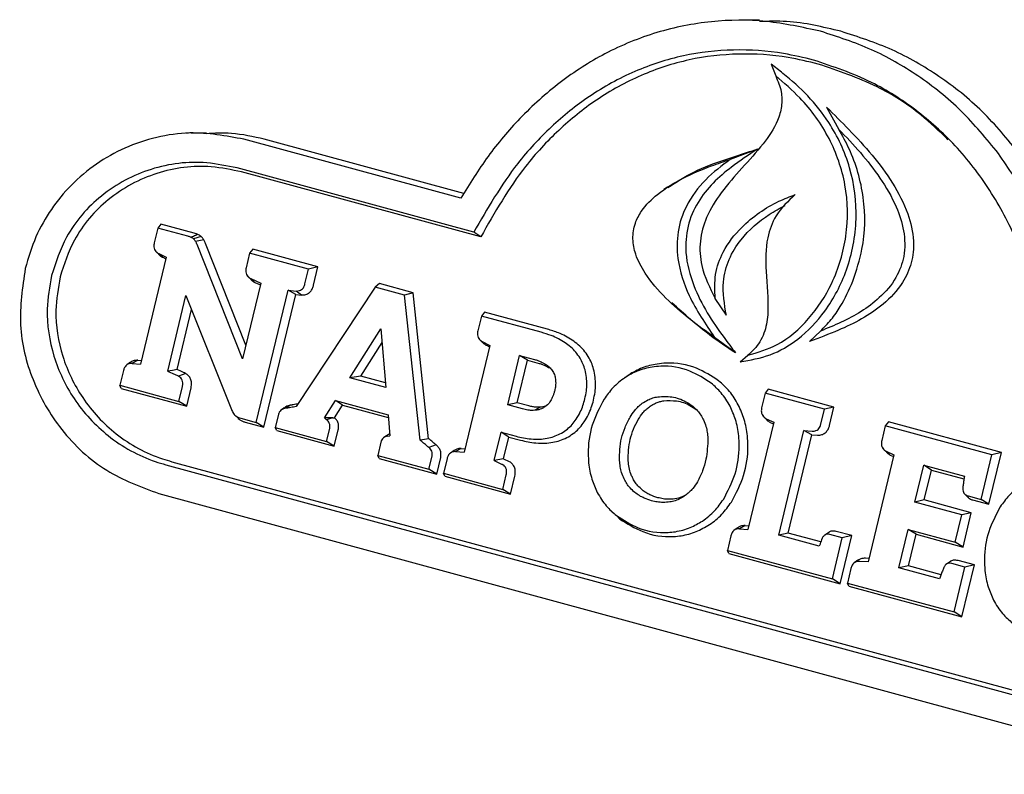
# Model space of a CAD drawing. Header units: inches. Extents: x 42 to 206, y 24 to 147.
# Tile 42 of 47: x 174.85 to 176.61, y 117.47 to 118.82. Entities that reach past the tile are written whole.
import ezdxf

# ---------------------------------------------------------------- set-up
doc = ezdxf.new("R2010")
doc.units = ezdxf.units.IN
doc.header["$LTSCALE"] = 16
doc.header["$MEASUREMENT"] = 0

msp = doc.modelspace()

# ---------------------------------------------------------------- linework, layer by layer
at = {"color": 7, "linetype": 'Continuous', "lineweight": 25}
for p, q in [((176.1724, 118.8152), (176.1368, 118.8152)), ((176.1933, 118.7369), (176.2015, 118.7157)), ((176.2925, 118.6599), (176.3143, 118.6202)), ((175.1521, 118.6135), (175.148, 118.6134)), ((175.1835, 118.6135), (175.1569, 118.6135)), ((175.6388, 118.4973), (175.2512, 118.6026)), ((175.6443, 118.5056), (175.2875, 118.6026)), ((176.1687, 118.5849), (176.1204, 118.5666)), ((175.6618, 118.4362), (175.2389, 118.5512)), ((175.6744, 118.428), (175.2471, 118.5441)), ((176.0084, 118.5171), (176.0018, 118.5125)), ((175.0972, 118.4438), (175.0908, 118.4173)), ((175.1027, 118.4508), (175.0972, 118.4438)), ((175.1512, 118.4291), (175.0972, 118.4438)), ((175.1624, 118.4345), (175.1027, 118.4508)), ((175.1747, 118.4287), (175.1613, 118.4245)), ((175.6744, 118.428), (175.6618, 118.4362)), ((175.1795, 118.4226), (175.1647, 118.42)), ((175.2487, 118.2099), (175.1675, 118.4144)), ((175.2547, 118.2347), (175.1826, 118.4162)), ((175.2669, 118.4061), (175.2614, 118.3991)), ((175.3835, 118.3744), (175.2669, 118.4061)), ((175.1124, 118.3916), (175.0665, 118.2006)), ((175.0929, 118.403), (175.0935, 118.4025)), ((175.0953, 118.4008), (175.098, 118.3982)), ((175.0988, 118.3982), (175.1124, 118.3916)), ((175.1061, 118.3915), (175.0988, 118.3982)), ((175.1061, 118.3915), (175.1117, 118.3888)), ((175.2614, 118.3991), (175.2551, 118.3727)), ((175.3666, 118.3706), (175.2614, 118.3991)), ((175.3602, 118.3441), (175.3666, 118.3706)), ((175.3835, 118.3744), (175.3666, 118.3706)), ((175.3756, 118.3417), (175.3835, 118.3744)), ((175.2572, 118.3584), (175.2578, 118.3578)), ((175.2593, 118.3564), (175.2623, 118.3534)), ((175.2633, 118.3534), (175.2814, 118.3455)), ((175.2706, 118.3467), (175.2633, 118.3534)), ((175.2814, 118.3455), (175.2487, 118.2099)), ((175.2706, 118.3467), (175.2806, 118.3423)), ((175.4858, 118.3382), (175.3445, 118.1248)), ((175.4932, 118.3446), (175.4858, 118.3382)), ((175.5384, 118.3239), (175.4858, 118.3382)), ((175.5535, 118.3282), (175.4932, 118.3446)), ((175.115, 118.1877), (175.1476, 118.3231)), ((175.1476, 118.3231), (175.2287, 118.1194)), ((175.2732, 118.0964), (175.33, 118.3325)), ((175.287, 118.0878), (175.3441, 118.3249)), ((175.33, 118.3325), (175.3448, 118.3313)), ((175.3441, 118.3249), (175.33, 118.3325)), ((175.3441, 118.3249), (175.354, 118.3241)), ((175.354, 118.3241), (175.3448, 118.3313)), ((175.5535, 118.3282), (175.5384, 118.3239)), ((175.566, 118.0646), (175.5384, 118.3239)), ((175.5812, 118.0673), (175.5535, 118.3282)), ((176.1133, 118.288), (176.0935, 118.318)), ((176.0093, 118.3148), (176.0151, 118.3091)), ((175.1317, 118.1908), (175.1575, 118.2982)), ((175.6755, 118.2866), (175.6691, 118.2601)), ((175.681, 118.2936), (175.6755, 118.2866)), ((175.7822, 118.2576), (175.6755, 118.2866)), ((175.7934, 118.263), (175.681, 118.2936)), ((175.4405, 118.176), (175.496, 118.2636)), ((175.496, 118.2636), (175.5049, 118.1585)), ((176.1296, 118.2207), (176.0924, 118.2482)), ((176.2619, 118.2411), (176.2814, 118.2597)), ((175.4599, 118.1792), (175.498, 118.2394)), ((175.6906, 118.2339), (175.6447, 118.043)), ((175.6727, 118.2441), (175.6784, 118.2385)), ((175.6772, 118.2409), (175.6906, 118.2339)), ((175.6844, 118.2343), (175.69, 118.2313)), ((175.7225, 118.1277), (175.7438, 118.2162)), ((175.7438, 118.2162), (175.7705, 118.2089)), ((175.7577, 118.2076), (175.7438, 118.2162)), ((176.1379, 118.2047), (176.1515, 118.2163)), ((175.0485, 118.2038), (175.042, 118.1993)), ((175.0616, 118.2075), (175.0514, 118.2019)), ((175.0514, 118.2019), (175.0665, 118.2006)), ((175.0616, 118.2075), (175.068, 118.2069)), ((175.7394, 118.1315), (175.7577, 118.2076)), ((175.7577, 118.2076), (175.7787, 118.2018)), ((175.0359, 118.189), (175.0295, 118.1627)), ((175.1471, 118.1838), (175.1342, 118.1791)), ((175.4599, 118.1792), (175.4405, 118.176)), ((175.5041, 118.1672), (175.4599, 118.1792)), ((175.9377, 118.1803), (175.9311, 118.1757)), ((175.0295, 118.1627), (175.135, 118.134)), ((175.032, 118.1571), (175.0295, 118.1627)), ((175.135, 118.134), (175.1413, 118.1604)), ((175.5049, 118.1585), (175.4405, 118.176)), ((175.032, 118.1571), (175.1489, 118.1254)), ((175.1489, 118.1254), (175.1567, 118.158)), ((176.1828, 118.1487), (176.1764, 118.1223)), ((176.1883, 118.1557), (176.1828, 118.1487)), ((176.2887, 118.12), (176.1828, 118.1487)), ((176.3056, 118.1238), (176.1883, 118.1557)), ((175.1489, 118.1254), (175.135, 118.134)), ((175.3342, 118.1272), (175.3252, 118.1216)), ((175.3954, 118.1043), (175.4151, 118.1353)), ((175.4131, 118.1047), (175.4273, 118.1272)), ((175.4151, 118.1353), (175.5088, 118.1099)), ((175.4273, 118.1272), (175.4151, 118.1353)), ((175.4273, 118.1272), (175.5092, 118.1049)), ((175.7394, 118.1315), (175.7225, 118.1277)), ((175.7492, 118.1204), (175.7225, 118.1277)), ((175.7604, 118.1258), (175.7394, 118.1315)), ((176.3056, 118.1238), (176.2887, 118.12)), ((176.2977, 118.0911), (176.3056, 118.1238)), ((175.2349, 118.1095), (175.2406, 118.1038)), ((175.3128, 118.1106), (175.3071, 118.0872)), ((175.3185, 118.1191), (175.3172, 118.1182)), ((175.3233, 118.1224), (175.3192, 118.1195)), ((175.5088, 118.1099), (175.512, 118.0724)), ((175.7803, 118.1236), (175.771, 118.118)), ((176.1786, 118.108), (176.1791, 118.1074)), ((176.2823, 118.0935), (176.2887, 118.12)), ((175.2454, 118.104), (175.2732, 118.0964)), ((175.2536, 118.0969), (175.287, 118.0878)), ((175.287, 118.0878), (175.2732, 118.0964)), ((175.4103, 118.1046), (175.3954, 118.1043)), ((175.3954, 118.1043), (175.399, 118.101)), ((175.4103, 118.1046), (175.4131, 118.1047)), ((176.198, 118.0966), (176.1519, 117.9049)), ((176.1808, 118.1059), (176.1837, 118.1031)), ((176.1847, 118.103), (176.198, 118.0966)), ((176.1919, 118.0963), (176.1973, 118.0937)), ((176.3973, 118.0904), (176.391, 118.064)), ((176.4028, 118.0974), (176.3973, 118.0904)), ((176.588, 118.0386), (176.3973, 118.0904)), ((176.6049, 118.0425), (176.4028, 118.0974)), ((175.3071, 118.0872), (175.3988, 118.0623)), ((175.3097, 118.0817), (175.3071, 118.0872)), ((175.3097, 118.0817), (175.4127, 118.0537)), ((175.3988, 118.0623), (175.4044, 118.0857)), ((175.4127, 118.0537), (175.4198, 118.0834)), ((175.5066, 118.0729), (175.5004, 118.0686)), ((175.5082, 118.0719), (175.512, 118.0724)), ((175.6986, 118.0283), (175.7108, 118.0789)), ((175.7108, 118.0789), (175.7375, 118.0717)), ((175.7247, 118.0703), (175.7108, 118.0789)), ((176.2069, 117.8946), (176.252, 118.0818)), ((176.2238, 117.8985), (176.2661, 118.0742)), ((176.252, 118.0818), (176.2668, 118.0807)), ((176.2661, 118.0742), (176.252, 118.0818)), ((176.2661, 118.0742), (176.2761, 118.0735)), ((175.4127, 118.0537), (175.3988, 118.0623)), ((175.4958, 118.0609), (175.4902, 118.0375)), ((175.7153, 118.0312), (175.7247, 118.0703)), ((175.7247, 118.0703), (175.7457, 118.0646)), ((175.4902, 118.0375), (175.5818, 118.0126)), ((175.4927, 118.0319), (175.4902, 118.0375)), ((175.5818, 118.0126), (175.5874, 118.036)), ((175.6266, 118.0461), (175.6202, 118.0416)), ((175.6395, 118.0498), (175.6293, 118.0442)), ((175.6293, 118.0442), (175.6447, 118.043)), ((175.6395, 118.0498), (175.6462, 118.0493)), ((176.4129, 118.0382), (176.3669, 117.8469)), ((176.3931, 118.0497), (176.3937, 118.0491)), ((176.3953, 118.0475), (176.3982, 118.0448)), ((176.399, 118.0448), (176.4129, 118.0382)), ((176.4063, 118.0381), (176.399, 118.0448)), ((176.4063, 118.0381), (176.4122, 118.0353)), ((176.5687, 117.9586), (176.588, 118.0386)), ((176.5826, 117.95), (176.6049, 118.0425)), ((176.6049, 118.0425), (176.588, 118.0386)), ((175.1113, 118.0208), (176.9582, 117.5188)), ((175.1225, 118.0262), (176.9694, 117.5242)), ((175.4927, 118.0319), (175.5957, 118.004)), ((175.5957, 118.004), (175.6028, 118.0336)), ((175.6141, 118.0315), (175.6079, 118.0055)), ((175.7153, 118.0312), (175.6986, 118.0283)), ((175.6986, 118.0283), (175.7128, 118.0213)), ((175.7153, 118.0312), (175.725, 118.0263)), ((176.4501, 117.9539), (176.466, 118.0199)), ((176.466, 118.0199), (176.5387, 118.0001)), ((176.4799, 118.0113), (176.466, 118.0199)), ((175.5957, 118.004), (175.5818, 118.0126)), ((175.6079, 118.0055), (175.7137, 117.9767)), ((175.6104, 118), (175.6079, 118.0055)), ((175.7137, 117.9767), (175.72, 118.0028)), ((176.467, 117.9577), (176.4799, 118.0113)), ((176.4799, 118.0113), (176.538, 117.9955)), ((175.6104, 118), (175.7276, 117.9681)), ((175.7276, 117.9681), (175.7354, 118.0004)), ((175.0989, 117.9693), (176.9458, 117.4673)), ((175.7276, 117.9681), (175.7137, 117.9767)), ((176.5388, 117.9688), (176.5441, 117.9636)), ((176.467, 117.9577), (176.4501, 117.9539)), ((176.5342, 117.931), (176.4501, 117.9539)), ((176.5511, 117.9349), (176.467, 117.9577)), ((176.5452, 117.965), (176.5687, 117.9586)), ((176.5534, 117.9579), (176.5826, 117.95)), ((176.5826, 117.95), (176.5687, 117.9586)), ((175.9071, 117.9383), (175.9128, 117.9327)), ((176.5225, 117.8823), (176.5342, 117.931)), ((176.5511, 117.9349), (176.5342, 117.931)), ((176.5364, 117.8736), (176.5511, 117.9349)), ((175.923, 117.9237), (175.9168, 117.9297)), ((176.1339, 117.9082), (176.1274, 117.9037)), ((176.1468, 117.9119), (176.1366, 117.9063)), ((176.1366, 117.9063), (176.1519, 117.9049)), ((176.1468, 117.9119), (176.1534, 117.9113)), ((176.2238, 117.8985), (176.2069, 117.8946)), ((176.282, 117.8827), (176.2238, 117.8985)), ((176.2962, 117.8998), (176.2894, 117.8951)), ((176.3205, 117.8902), (176.2984, 117.8962)), ((176.3374, 117.8941), (176.3096, 117.9016)), ((176.4218, 117.8362), (176.4384, 117.9051)), ((176.4384, 117.9051), (176.5225, 117.8823)), ((176.4523, 117.8965), (176.4384, 117.9051)), ((176.4387, 117.8401), (176.4523, 117.8965)), ((176.4523, 117.8965), (176.5364, 117.8736)), ((176.1214, 117.8937), (176.1151, 117.8676)), ((176.2794, 117.8749), (176.2069, 117.8946)), ((176.3028, 117.8166), (176.3205, 117.8902)), ((176.3167, 117.808), (176.3374, 117.8941)), ((176.3374, 117.8941), (176.3205, 117.8902)), ((176.5364, 117.8736), (176.5225, 117.8823)), ((176.1151, 117.8676), (176.3028, 117.8166)), ((176.1176, 117.8621), (176.1151, 117.8676)), ((176.1176, 117.8621), (176.3167, 117.808)), ((176.3485, 117.8499), (176.342, 117.8454)), ((176.3669, 117.8469), (176.3516, 117.8479)), ((176.3683, 117.8531), (176.3617, 117.8535)), ((176.5136, 117.8478), (176.5068, 117.8431)), ((176.5396, 117.8377), (176.5161, 117.8441)), ((176.5565, 117.8416), (176.5273, 117.8495)), ((176.336, 117.8353), (176.3297, 117.8093)), ((176.4387, 117.8401), (176.4218, 117.8362)), ((176.4944, 117.8165), (176.4218, 117.8362)), ((176.4971, 117.8242), (176.4387, 117.8401)), ((176.5203, 117.7575), (176.5396, 117.8377)), ((176.5342, 117.7489), (176.5565, 117.8416)), ((176.5565, 117.8416), (176.5396, 117.8377)), ((176.3167, 117.808), (176.3028, 117.8166)), ((176.3297, 117.8093), (176.5203, 117.7575)), ((176.3322, 117.8038), (176.3297, 117.8093)), ((176.3322, 117.8038), (176.5342, 117.7489)), ((176.5342, 117.7489), (176.5203, 117.7575))]:
    msp.add_line(p, q, dxfattribs=at)
at = {"color": 7, "linetype": 'Continuous', "lineweight": 25, "flags": 128}
for points in [[(175.1317, 118.1908), (175.1233, 118.1892), (175.115, 118.1877)], [(175.5812, 118.0673), (175.5736, 118.066), (175.566, 118.0646)], [(175.5948, 118.0561), (175.5882, 118.054), (175.5815, 118.0518)]]:
    msp.add_lwpolyline(points, dxfattribs=at)
at = {"color": 7, "linetype": 'Continuous', "lineweight": 25}
for points, knots in [([(176.2815, 118.7956), (176.2494, 118.8026), (176.1852, 118.8166), (176.0861, 118.8157), (175.9885, 118.7963), (175.8971, 118.759), (175.8148, 118.7061), (175.7451, 118.6434), (175.6858, 118.5733), (175.6545, 118.5226), (175.6388, 118.4973)], [0, 0, 0, 0, 0.1319493, 0.2638169, 0.3961799, 0.528539, 0.6524829, 0.7764819, 0.8882185, 1, 1, 1, 1]), ([(176.3178, 118.7955), (176.2857, 118.8033), (176.2378, 118.8149), (176.1886, 118.8134), (176.1724, 118.8129)], [0, 0, 0, 0, 0.668726, 1, 1, 1, 1]), ([(176.5995, 118.5773), (176.578, 118.6034), (176.5351, 118.6558), (176.4575, 118.7173), (176.373, 118.7661), (176.3122, 118.7857), (176.2815, 118.7956)], [0, 0, 0, 0, 0.252392, 0.504794, 0.749393, 1, 1, 1, 1]), ([(176.6372, 118.5762), (176.6158, 118.6024), (176.5729, 118.6548), (176.4951, 118.7165), (176.4101, 118.7658), (176.3488, 118.7855), (176.3178, 118.7955)], [0, 0, 0, 0, 0.251218, 0.502446, 0.748175, 1, 1, 1, 1]), ([(176.2691, 118.7441), (176.2514, 118.7483), (176.2044, 118.7596), (176.126, 118.7647), (176.0359, 118.7547), (175.9487, 118.7262), (175.869, 118.6826), (175.7992, 118.626), (175.7259, 118.5473), (175.6863, 118.4787), (175.6618, 118.4362)], [0, 0, 0, 0, 0.076066, 0.201161, 0.326182, 0.45155, 0.576944, 0.693674, 0.810471, 1, 1, 1, 1]), ([(176.2773, 118.737), (176.2596, 118.7413), (176.2129, 118.7525), (176.1352, 118.7574), (176.0462, 118.7474), (175.9601, 118.7192), (175.8814, 118.676), (175.8125, 118.62), (175.7389, 118.541), (175.6993, 118.4715), (175.6744, 118.428)], [0, 0, 0, 0, 0.076408, 0.200548, 0.324614, 0.449025, 0.573462, 0.689354, 0.805313, 1, 1, 1, 1]), ([(176.6837, 118.1585), (176.6832, 118.1784), (176.682, 118.2335), (176.6671, 118.3225), (176.6347, 118.4218), (176.5863, 118.5129), (176.5251, 118.5921), (176.4531, 118.6565), (176.3686, 118.7108), (176.3042, 118.7323), (176.2691, 118.7441)], [0, 0, 0, 0, 0.07443, 0.205747, 0.337024, 0.468546, 0.600059, 0.724974, 0.849908, 1, 1, 1, 1]), ([(176.1379, 118.2047), (176.156, 118.2078), (176.1925, 118.2142), (176.2455, 118.2453), (176.2942, 118.2963), (176.3328, 118.37), (176.35, 118.4598), (176.3383, 118.5528), (176.3033, 118.6267), (176.2598, 118.6813), (176.2232, 118.7138), (176.2004, 118.7314), (176.1933, 118.7369)], [0, 0, 0, 0, 0.084399, 0.169577, 0.271662, 0.390603, 0.521212, 0.651992, 0.780863, 0.870072, 0.95943, 1, 1, 1, 1]), ([(176.5094, 118.6018), (176.4936, 118.6171), (176.4552, 118.6543), (176.3776, 118.7029), (176.313, 118.7249), (176.2773, 118.737)], [0, 0, 0, 0, 0.2393265, 0.5792505, 1, 1, 1, 1]), ([(176.2015, 118.7157), (176.2054, 118.7065), (176.2127, 118.6894), (176.2131, 118.6611), (176.2032, 118.628), (176.1666, 118.5749), (176.1151, 118.5263), (176.0772, 118.4664), (176.0643, 118.4208), (176.0677, 118.3688), (176.0839, 118.337), (176.0935, 118.318)], [0, 0, 0, 0, 0.0660589, 0.1237281, 0.1812396, 0.290944, 0.551324, 0.6659502, 0.7617459, 0.8578572, 1, 1, 1, 1]), ([(176.1515, 118.2163), (176.1695, 118.2216), (176.2102, 118.2337), (176.263, 118.2798), (176.3066, 118.3465), (176.3316, 118.4298), (176.3301, 118.5212), (176.2998, 118.6072), (176.2533, 118.6715), (176.2163, 118.7031), (176.2015, 118.7157)], [0, 0, 0, 0, 0.094922, 0.214316, 0.335378, 0.474262, 0.617402, 0.756967, 0.902985, 1, 1, 1, 1]), ([(176.2925, 118.6599), (176.3058, 118.6466), (176.3481, 118.6047), (176.4014, 118.5442), (176.4382, 118.4742), (176.4498, 118.4244), (176.4457, 118.3811), (176.4274, 118.3408), (176.3844, 118.2956), (176.325, 118.2643), (176.2792, 118.2475), (176.2619, 118.2411)], [0, 0, 0, 0, 0.100936, 0.319154, 0.425596, 0.510368, 0.576209, 0.642102, 0.732766, 0.899299, 1, 1, 1, 1]), ([(176.3143, 118.6202), (176.3273, 118.6066), (176.3535, 118.5793), (176.389, 118.5338), (176.4163, 118.4872), (176.4322, 118.4394), (176.4334, 118.3944), (176.4171, 118.3517), (176.3795, 118.3086), (176.3309, 118.2797), (176.2938, 118.2647), (176.2814, 118.2597)], [0, 0, 0, 0, 0.122033, 0.244155, 0.368558, 0.461343, 0.555093, 0.637274, 0.735924, 0.911891, 1, 1, 1, 1]), ([(176.3393, 118.3488), (176.3456, 118.3677), (176.3614, 118.4158), (176.3622, 118.4991), (176.3416, 118.5713), (176.3207, 118.6088), (176.3143, 118.6202)], [0, 0, 0, 0, 0.211184, 0.534593, 0.857587, 1, 1, 1, 1]), ([(175.2512, 118.6026), (175.219, 118.6085), (175.1672, 118.6181), (175.095, 118.6075), (175.0385, 118.5889), (174.9868, 118.5597), (174.9422, 118.5226), (174.9059, 118.4782), (174.8771, 118.4282), (174.866, 118.3907), (174.8603, 118.3715)], [0, 0, 0, 0, 0.199388, 0.320699, 0.441973, 0.557817, 0.673596, 0.780736, 0.887832, 1, 1, 1, 1]), ([(175.2875, 118.6026), (175.268, 118.6071), (175.2337, 118.6149), (175.1986, 118.6132), (175.1835, 118.6125)], [0, 0, 0, 0, 0.569377, 1, 1, 1, 1]), ([(176.0087, 118.5164), (176.0239, 118.5261), (176.0568, 118.5471), (176.1117, 118.5667), (176.15, 118.5789), (176.1687, 118.5849)], [0, 0, 0, 0, 0.304651, 0.659815, 1, 1, 1, 1]), ([(176.1687, 118.5849), (176.1531, 118.5745), (176.1255, 118.5562), (176.0889, 118.5254), (176.0609, 118.4905), (176.0423, 118.4476), (176.0386, 118.3949), (176.0527, 118.3418), (176.0782, 118.2917), (176.1052, 118.2531), (176.1227, 118.2298), (176.1296, 118.2207)], [0, 0, 0, 0, 0.1321324, 0.2322162, 0.3318207, 0.435557, 0.5395659, 0.6752395, 0.798008, 0.9211865, 1, 1, 1, 1]), ([(176.0924, 118.2482), (176.0772, 118.259), (176.047, 118.2807), (176.0043, 118.318), (175.9706, 118.3562), (175.9511, 118.3932), (175.9447, 118.4245), (175.949, 118.4518), (175.9639, 118.48), (175.993, 118.5085), (176.0362, 118.5343), (176.0805, 118.5533), (176.1091, 118.5628), (176.1204, 118.5666)], [0, 0, 0, 0, 0.11994, 0.239964, 0.362231, 0.439706, 0.495975, 0.552677, 0.601899, 0.688551, 0.803938, 0.922469, 1, 1, 1, 1]), ([(176.1204, 118.5666), (176.1052, 118.5552), (176.0748, 118.5322), (176.0412, 118.4877), (176.0245, 118.4376), (176.0249, 118.3813), (176.0467, 118.315), (176.0759, 118.2723), (176.0924, 118.2482)], [0, 0, 0, 0, 0.159075, 0.319242, 0.446628, 0.574012, 0.759384, 1, 1, 1, 1]), ([(176.7312, 118.2004), (176.728, 118.2355), (176.7216, 118.3059), (176.6935, 118.4049), (176.6539, 118.4971), (176.6178, 118.5503), (176.5995, 118.5773)], [0, 0, 0, 0, 0.257236, 0.514536, 0.754384, 1, 1, 1, 1]), ([(175.2389, 118.5512), (175.2209, 118.5549), (175.1703, 118.5656), (175.0841, 118.5548), (174.9955, 118.508), (174.9332, 118.4376), (174.915, 118.3824), (174.9072, 118.3588)], [0, 0, 0, 0, 0.133273, 0.37501, 0.614017, 0.834553, 1, 1, 1, 1]), ([(175.2471, 118.5441), (175.2291, 118.5479), (175.1792, 118.5583), (175.0944, 118.5474), (175.0078, 118.5012), (174.9475, 118.4324), (174.93, 118.379), (174.9226, 118.3564)], [0, 0, 0, 0, 0.136335, 0.378506, 0.617965, 0.838373, 1, 1, 1, 1]), ([(176.0935, 118.318), (176.0928, 118.3324), (176.0912, 118.3612), (176.1079, 118.4065), (176.1453, 118.4542), (176.1921, 118.4864), (176.2266, 118.4999), (176.2363, 118.5037)], [0, 0, 0, 0, 0.164706, 0.326908, 0.542293, 0.871116, 1, 1, 1, 1]), ([(176.2363, 118.5037), (176.2237, 118.4919), (176.2012, 118.4709), (176.1832, 118.4209), (176.183, 118.3617), (176.1902, 118.3064), (176.1837, 118.2592), (176.1696, 118.2325), (176.1565, 118.2208), (176.1515, 118.2163)], [0, 0, 0, 0, 0.167487, 0.29931, 0.488935, 0.721026, 0.826679, 0.93358, 1, 1, 1, 1]), ([(176.1133, 118.288), (176.1099, 118.3078), (176.1042, 118.3415), (176.1164, 118.3889), (176.1436, 118.432), (176.1797, 118.4635), (176.2088, 118.4792), (176.2183, 118.4844)], [0, 0, 0, 0, 0.240138, 0.408199, 0.575344, 0.860102, 1, 1, 1, 1]), ([(175.1568, 118.4272), (175.1562, 118.4274), (175.1551, 118.4279), (175.1533, 118.4285), (175.1519, 118.4289), (175.1512, 118.4291)], [0, 0, 0, 0, 0.3031288, 0.6062428, 1, 1, 1, 1]), ([(175.1686, 118.4324), (175.1674, 118.4318), (175.1648, 118.4307), (175.1608, 118.429), (175.1581, 118.4278), (175.1568, 118.4272)], [0, 0, 0, 0, 0.313734, 0.656867, 1, 1, 1, 1]), ([(175.1613, 118.4245), (175.1608, 118.4248), (175.1598, 118.4256), (175.1583, 118.4265), (175.1573, 118.427), (175.1568, 118.4272)], [0, 0, 0, 0, 0.358527, 0.677533, 1, 1, 1, 1]), ([(175.1647, 118.42), (175.1644, 118.4206), (175.1637, 118.4217), (175.1625, 118.4232), (175.1617, 118.424), (175.1613, 118.4245)], [0, 0, 0, 0, 0.36996, 0.683538, 1, 1, 1, 1]), ([(175.1686, 118.4324), (175.1681, 118.4326), (175.167, 118.4331), (175.1649, 118.4338), (175.1634, 118.4342), (175.1624, 118.4345)], [0, 0, 0, 0, 0.271447, 0.5428862, 1, 1, 1, 1]), ([(175.1747, 118.4287), (175.1742, 118.4291), (175.1732, 118.4299), (175.1712, 118.4312), (175.1696, 118.4319), (175.1686, 118.4324)], [0, 0, 0, 0, 0.2650185, 0.5301268, 1, 1, 1, 1]), ([(175.1795, 118.4226), (175.1791, 118.4232), (175.1784, 118.4244), (175.1768, 118.4265), (175.1755, 118.4278), (175.1747, 118.4287)], [0, 0, 0, 0, 0.269168, 0.538404, 1, 1, 1, 1]), ([(175.0908, 118.4173), (175.0904, 118.4149), (175.0897, 118.4109), (175.0913, 118.4054), (175.0941, 118.401), (175.0971, 118.3992), (175.0988, 118.3982)], [0, 0, 0, 0, 0.313293, 0.518977, 0.724883, 1, 1, 1, 1]), ([(175.1675, 118.4144), (175.1672, 118.415), (175.1666, 118.4163), (175.1657, 118.4182), (175.1651, 118.4194), (175.1647, 118.42)], [0, 0, 0, 0, 0.346877, 0.67335, 1, 1, 1, 1]), ([(175.1826, 118.4162), (175.1823, 118.4169), (175.1817, 118.4182), (175.1807, 118.4204), (175.1799, 118.4218), (175.1795, 118.4226)], [0, 0, 0, 0, 0.307808, 0.615569, 1, 1, 1, 1]), ([(175.0982, 118.3983), (175.0985, 118.3977), (175.1, 118.3952), (175.103, 118.3931), (175.1055, 118.3918), (175.1061, 118.3915)], [0, 0, 0, 0, 0.185341, 0.804606, 1, 1, 1, 1]), ([(174.8603, 118.3715), (174.8554, 118.3379), (174.8455, 118.2705), (174.8706, 118.169), (174.9233, 118.0781), (175.0017, 118.0052), (175.067, 117.9811), (175.0989, 117.9693)], [0, 0, 0, 0, 0.189476, 0.378913, 0.5773, 0.793354, 1, 1, 1, 1]), ([(175.2551, 118.3727), (175.2547, 118.3703), (175.254, 118.3663), (175.2555, 118.3608), (175.2584, 118.3564), (175.2615, 118.3545), (175.2633, 118.3534)], [0, 0, 0, 0, 0.308579, 0.510431, 0.712453, 1, 1, 1, 1]), ([(174.9072, 118.3588), (174.9038, 118.3389), (174.8956, 118.2909), (174.908, 118.213), (174.9457, 118.1339), (175.0079, 118.0669), (175.0684, 118.0334), (175.105, 118.0226), (175.1113, 118.0208)], [0, 0, 0, 0, 0.133587, 0.32264, 0.513541, 0.723408, 0.952564, 1, 1, 1, 1]), ([(174.9226, 118.3564), (174.9192, 118.3365), (174.9112, 118.2891), (174.9239, 118.2127), (174.9612, 118.1356), (175.0224, 118.0704), (175.0814, 118.0382), (175.1168, 118.0278), (175.1225, 118.0262)], [0, 0, 0, 0, 0.1366933, 0.3255498, 0.5161822, 0.7263745, 0.9561877, 1, 1, 1, 1]), ([(175.2625, 118.3536), (175.2628, 118.353), (175.2643, 118.3506), (175.2673, 118.3485), (175.2699, 118.3471), (175.2706, 118.3467)], [0, 0, 0, 0, 0.164393, 0.771097, 1, 1, 1, 1]), ([(175.3448, 118.3313), (175.3466, 118.3314), (175.35, 118.3314), (175.3544, 118.3337), (175.3578, 118.3374), (175.3595, 118.3412), (175.3601, 118.3436), (175.3602, 118.3441)], [0, 0, 0, 0, 0.2618276, 0.4672732, 0.6729724, 0.9353154, 1, 1, 1, 1]), ([(175.354, 118.3241), (175.3567, 118.3242), (175.3615, 118.3243), (175.3678, 118.3278), (175.3723, 118.3329), (175.3746, 118.3379), (175.3754, 118.3409), (175.3756, 118.3417)], [0, 0, 0, 0, 0.272029, 0.486975, 0.702058, 0.920436, 1, 1, 1, 1]), ([(176.2814, 118.2597), (176.288, 118.2663), (176.3013, 118.2795), (176.3216, 118.3091), (176.3324, 118.3333), (176.3393, 118.3488)], [0, 0, 0, 0, 0.2666116, 0.5329096, 1, 1, 1, 1]), ([(176.1296, 118.2207), (176.1141, 118.231), (176.0742, 118.2578), (176.038, 118.2902), (176.0158, 118.3102)], [0, 0, 0, 0, 0.386443, 1, 1, 1, 1]), ([(175.6691, 118.2601), (175.6687, 118.2577), (175.6681, 118.2537), (175.6696, 118.2483), (175.6725, 118.2438), (175.6755, 118.242), (175.6772, 118.2409)], [0, 0, 0, 0, 0.310725, 0.51485, 0.7192, 1, 1, 1, 1]), ([(175.825, 118.2389), (175.821, 118.2413), (175.8132, 118.2462), (175.7989, 118.2526), (175.7884, 118.2557), (175.7822, 118.2576)], [0, 0, 0, 0, 0.2943352, 0.5884644, 1, 1, 1, 1]), ([(175.8379, 118.2435), (175.8339, 118.246), (175.8261, 118.2509), (175.8112, 118.2576), (175.8001, 118.261), (175.7934, 118.263)], [0, 0, 0, 0, 0.283097, 0.566033, 1, 1, 1, 1]), ([(175.6785, 118.2386), (175.6798, 118.2374), (175.6816, 118.2357), (175.6838, 118.2346), (175.6844, 118.2343)], [0, 0, 0, 0, 0.7232, 1, 1, 1, 1]), ([(175.8519, 118.2114), (175.8494, 118.215), (175.8445, 118.2222), (175.8353, 118.2313), (175.8284, 118.2364), (175.825, 118.2389)], [0, 0, 0, 0, 0.331434, 0.662912, 1, 1, 1, 1]), ([(175.8665, 118.2141), (175.8639, 118.218), (175.8587, 118.2257), (175.8488, 118.2354), (175.8415, 118.2408), (175.8379, 118.2435)], [0, 0, 0, 0, 0.333324, 0.663839, 1, 1, 1, 1]), ([(175.8789, 118.1769), (175.8781, 118.1818), (175.8767, 118.1908), (175.8724, 118.2033), (175.8685, 118.2105), (175.8665, 118.2141)], [0, 0, 0, 0, 0.370615, 0.682115, 1, 1, 1, 1]), ([(175.0514, 118.2019), (175.0495, 118.2018), (175.0462, 118.2017), (175.0418, 118.1995), (175.0383, 118.1957), (175.0366, 118.1919), (175.036, 118.1895), (175.0359, 118.189)], [0, 0, 0, 0, 0.261821, 0.467684, 0.673806, 0.935416, 1, 1, 1, 1]), ([(175.0616, 118.2075), (175.0594, 118.2074), (175.0551, 118.2072), (175.0505, 118.2057), (175.0487, 118.2039), (175.0485, 118.2037)], [0, 0, 0, 0, 0.4781569, 0.9464574, 1, 1, 1, 1]), ([(175.7705, 118.2089), (175.7725, 118.2083), (175.7764, 118.2072), (175.7833, 118.2045), (175.788, 118.2017), (175.7908, 118.2001)], [0, 0, 0, 0, 0.278183, 0.556411, 1, 1, 1, 1]), ([(175.7787, 118.2018), (175.7807, 118.2013), (175.7846, 118.2001), (175.7909, 118.1976), (175.795, 118.1951), (175.7974, 118.1937)], [0, 0, 0, 0, 0.30258, 0.605224, 1, 1, 1, 1]), ([(175.7908, 118.2001), (175.7921, 118.1991), (175.7947, 118.1973), (175.799, 118.1933), (175.8015, 118.1898), (175.8031, 118.1876)], [0, 0, 0, 0, 0.277299, 0.554716, 1, 1, 1, 1]), ([(175.8634, 118.1769), (175.8627, 118.1814), (175.8613, 118.1897), (175.8573, 118.2013), (175.8537, 118.208), (175.8519, 118.2114)], [0, 0, 0, 0, 0.370345, 0.681973, 1, 1, 1, 1]), ([(175.9807, 118.1953), (175.9762, 118.1944), (175.9672, 118.1927), (175.9506, 118.1873), (175.9393, 118.1807), (175.9321, 118.1765)], [0, 0, 0, 0, 0.264801, 0.529649, 1, 1, 1, 1]), ([(175.9896, 118.2008), (175.9851, 118.2), (175.9761, 118.1983), (175.9631, 118.194), (175.9505, 118.1884), (175.9427, 118.1836), (175.9388, 118.1811)], [0, 0, 0, 0, 0.2526155, 0.5052669, 0.751216, 1, 1, 1, 1]), ([(176.0862, 118.1666), (176.0738, 118.1745), (176.0464, 118.1923), (176.0084, 118.1985), (175.9858, 118.1959), (175.9807, 118.1953)], [0, 0, 0, 0, 0.38755, 0.861359, 1, 1, 1, 1]), ([(176.0995, 118.1709), (176.0866, 118.1792), (176.0581, 118.1977), (176.0186, 118.2042), (175.995, 118.2014), (175.9896, 118.2008)], [0, 0, 0, 0, 0.387895, 0.859832, 1, 1, 1, 1]), ([(175.1342, 118.1791), (175.1334, 118.1796), (175.1307, 118.181), (175.1242, 118.1836), (175.1187, 118.186), (175.115, 118.1877)], [0, 0, 0, 0, 0.143189, 0.421729, 1, 1, 1, 1]), ([(175.1471, 118.1838), (175.1468, 118.184), (175.146, 118.1845), (175.1443, 118.1853), (175.1395, 118.1874), (175.1352, 118.1893), (175.1317, 118.1908)], [0, 0, 0, 0, 0.057528, 0.172552, 0.32113, 1, 1, 1, 1]), ([(175.1413, 118.1604), (175.1417, 118.1627), (175.1424, 118.1666), (175.1411, 118.1721), (175.1387, 118.1761), (175.1361, 118.1781), (175.1345, 118.1789), (175.1342, 118.1791)], [0, 0, 0, 0, 0.3144, 0.531736, 0.749959, 0.952941, 1, 1, 1, 1]), ([(175.1567, 118.158), (175.1572, 118.1611), (175.1581, 118.1666), (175.1562, 118.1743), (175.1526, 118.18), (175.149, 118.1827), (175.1472, 118.1838), (175.1471, 118.1838)], [0, 0, 0, 0, 0.309379, 0.53933, 0.769875, 0.989964, 1, 1, 1, 1]), ([(175.8031, 118.1876), (175.8038, 118.1864), (175.8052, 118.1838), (175.8071, 118.1787), (175.8077, 118.1746), (175.8081, 118.172)], [0, 0, 0, 0, 0.264943, 0.529919, 1, 1, 1, 1]), ([(175.8605, 118.1384), (175.8615, 118.1432), (175.8633, 118.152), (175.8642, 118.165), (175.8636, 118.1729), (175.8634, 118.1769)], [0, 0, 0, 0, 0.385151, 0.690363, 1, 1, 1, 1]), ([(175.8759, 118.136), (175.8769, 118.1409), (175.8788, 118.15), (175.8798, 118.1638), (175.8792, 118.1725), (175.8789, 118.1769)], [0, 0, 0, 0, 0.362485, 0.678804, 1, 1, 1, 1]), ([(175.8081, 118.172), (175.8082, 118.1703), (175.8084, 118.1668), (175.808, 118.1606), (175.8071, 118.1561), (175.8065, 118.1533)], [0, 0, 0, 0, 0.275769, 0.551361, 1, 1, 1, 1]), ([(175.9321, 118.1765), (175.9283, 118.1737), (175.9207, 118.1681), (175.9076, 118.1557), (175.8997, 118.1449), (175.8947, 118.138)], [0, 0, 0, 0, 0.2662608, 0.5325343, 1, 1, 1, 1]), ([(176.1199, 118.1254), (176.1175, 118.1296), (176.1127, 118.138), (176.1019, 118.1524), (176.0923, 118.1611), (176.0862, 118.1666)], [0, 0, 0, 0, 0.2667619, 0.5335095, 1, 1, 1, 1]), ([(176.1347, 118.1279), (176.1323, 118.1321), (176.1276, 118.1405), (176.1163, 118.1556), (176.1062, 118.1648), (176.0995, 118.1709)], [0, 0, 0, 0, 0.255099, 0.510186, 1, 1, 1, 1]), ([(175.8065, 118.1533), (175.8061, 118.1516), (175.8051, 118.1481), (175.8029, 118.1418), (175.8006, 118.1376), (175.7992, 118.1349)], [0, 0, 0, 0, 0.270256, 0.540569, 1, 1, 1, 1]), ([(175.963, 118.1305), (175.9663, 118.1327), (175.9723, 118.1366), (175.9818, 118.1403), (175.9878, 118.1416), (175.9909, 118.1422)], [0, 0, 0, 0, 0.383159, 0.688669, 1, 1, 1, 1]), ([(175.9909, 118.1422), (175.9992, 118.1426), (176.0165, 118.1434), (176.038, 118.1362), (176.0494, 118.1281), (176.0535, 118.1252)], [0, 0, 0, 0, 0.377221, 0.779771, 1, 1, 1, 1]), ([(175.3342, 118.1272), (175.3314, 118.1266), (175.3274, 118.1258), (175.3244, 118.123), (175.3235, 118.1221)], [0, 0, 0, 0, 0.704846, 1, 1, 1, 1]), ([(175.3445, 118.1248), (175.3412, 118.1242), (175.3364, 118.1233), (175.3312, 118.1225), (175.3288, 118.1221), (175.3272, 118.1219), (175.326, 118.1217), (175.3252, 118.1216)], [0, 0, 0, 0, 0.499921, 0.749919, 0.81243, 0.874941, 1, 1, 1, 1]), ([(175.3474, 118.1293), (175.3463, 118.1291), (175.3436, 118.1286), (175.3404, 118.1281), (175.338, 118.1277), (175.3363, 118.1274), (175.3351, 118.1273), (175.3342, 118.1272)], [0, 0, 0, 0, 0.252505, 0.62619, 0.719627, 0.813065, 1, 1, 1, 1]), ([(175.7803, 118.1236), (175.7782, 118.1235), (175.7738, 118.1233), (175.7672, 118.1242), (175.7627, 118.1253), (175.7604, 118.1258)], [0, 0, 0, 0, 0.311642, 0.654063, 1, 1, 1, 1]), ([(175.7924, 118.1268), (175.7915, 118.1263), (175.7892, 118.1251), (175.7851, 118.1241), (175.7819, 118.1238), (175.7803, 118.1236)], [0, 0, 0, 0, 0.231871, 0.612754, 1, 1, 1, 1]), ([(175.7992, 118.1349), (175.7983, 118.1336), (175.7966, 118.131), (175.7928, 118.1267), (175.7895, 118.1244), (175.7874, 118.1229)], [0, 0, 0, 0, 0.274132, 0.548467, 1, 1, 1, 1]), ([(175.8451, 118.1023), (175.8476, 118.1065), (175.8523, 118.1141), (175.8572, 118.1264), (175.8594, 118.1344), (175.8605, 118.1384)], [0, 0, 0, 0, 0.375708, 0.685846, 1, 1, 1, 1]), ([(175.8595, 118.0977), (175.8621, 118.1019), (175.8669, 118.1099), (175.8723, 118.1228), (175.8747, 118.1316), (175.8759, 118.136)], [0, 0, 0, 0, 0.353889, 0.67469, 1, 1, 1, 1]), ([(175.8947, 118.138), (175.8868, 118.1229), (175.8711, 118.0927), (175.8653, 118.052), (175.8668, 118.0294), (175.8672, 118.0239)], [0, 0, 0, 0, 0.4310033, 0.8606127, 1, 1, 1, 1]), ([(175.9412, 118.1059), (175.9438, 118.11), (175.9482, 118.1167), (175.9558, 118.1249), (175.9606, 118.1286), (175.963, 118.1305)], [0, 0, 0, 0, 0.436356, 0.715911, 1, 1, 1, 1]), ([(175.9558, 118.1016), (175.9585, 118.1059), (175.9628, 118.1123), (175.9698, 118.1197), (175.9739, 118.1228), (175.9759, 118.1244)], [0, 0, 0, 0, 0.489466, 0.742982, 1, 1, 1, 1]), ([(175.9759, 118.1244), (175.9779, 118.1257), (175.9818, 118.1283), (175.9881, 118.1314), (175.9946, 118.1337), (175.9991, 118.1346), (176.0014, 118.1351)], [0, 0, 0, 0, 0.24948, 0.498996, 0.747934, 1, 1, 1, 1]), ([(176.0014, 118.1351), (176.0091, 118.1354), (176.0251, 118.1361), (176.0452, 118.1294), (176.0558, 118.1219), (176.0596, 118.1192)], [0, 0, 0, 0, 0.3766403, 0.7776297, 1, 1, 1, 1]), ([(176.0535, 118.1252), (176.0563, 118.1227), (176.0615, 118.118), (176.0678, 118.1097), (176.0709, 118.1038), (176.0724, 118.1008)], [0, 0, 0, 0, 0.371372, 0.682377, 1, 1, 1, 1]), ([(176.1354, 118.0725), (176.1348, 118.0774), (176.1335, 118.0873), (176.1291, 118.1054), (176.1235, 118.1176), (176.1199, 118.1254)], [0, 0, 0, 0, 0.265952, 0.531957, 1, 1, 1, 1]), ([(176.1509, 118.0725), (176.1503, 118.0774), (176.149, 118.0873), (176.1445, 118.1062), (176.1386, 118.1193), (176.1347, 118.1279)], [0, 0, 0, 0, 0.254165, 0.508372, 1, 1, 1, 1]), ([(175.2287, 118.1194), (175.2293, 118.1182), (175.2304, 118.1156), (175.2324, 118.1121), (175.2343, 118.1101), (175.2352, 118.1092)], [0, 0, 0, 0, 0.335316, 0.663334, 1, 1, 1, 1]), ([(175.2352, 118.1092), (175.2361, 118.1084), (175.238, 118.1068), (175.2415, 118.1052), (175.244, 118.1044), (175.2454, 118.104)], [0, 0, 0, 0, 0.308642, 0.616139, 1, 1, 1, 1]), ([(175.3252, 118.1216), (175.323, 118.1211), (175.3195, 118.1202), (175.3155, 118.1167), (175.3136, 118.1134), (175.313, 118.1113), (175.3128, 118.1106)], [0, 0, 0, 0, 0.385544, 0.636608, 0.887939, 1, 1, 1, 1]), ([(175.771, 118.118), (175.7689, 118.1179), (175.7647, 118.1177), (175.7574, 118.1184), (175.7523, 118.1197), (175.7492, 118.1204)], [0, 0, 0, 0, 0.284435, 0.568624, 1, 1, 1, 1]), ([(175.7874, 118.1229), (175.7859, 118.1221), (175.783, 118.1205), (175.7774, 118.1188), (175.7734, 118.1183), (175.771, 118.118)], [0, 0, 0, 0, 0.288367, 0.576326, 1, 1, 1, 1]), ([(176.1764, 118.1223), (176.176, 118.1199), (176.1753, 118.1158), (176.1769, 118.1104), (176.1798, 118.1059), (176.1829, 118.1041), (176.1847, 118.103)], [0, 0, 0, 0, 0.310013, 0.512482, 0.715091, 1, 1, 1, 1]), ([(175.241, 118.1035), (175.2419, 118.1027), (175.2442, 118.1007), (175.2485, 118.0985), (175.2519, 118.0974), (175.2536, 118.0969)], [0, 0, 0, 0, 0.248069, 0.618841, 1, 1, 1, 1]), ([(175.4103, 118.1046), (175.4088, 118.1042), (175.405, 118.103), (175.4013, 118.1017), (175.399, 118.101)], [0, 0, 0, 0, 0.406559, 1, 1, 1, 1]), ([(175.4044, 118.0857), (175.4047, 118.0873), (175.4052, 118.0904), (175.404, 118.095), (175.4018, 118.0986), (175.3999, 118.1003), (175.399, 118.101)], [0, 0, 0, 0, 0.268095, 0.537366, 0.786576, 1, 1, 1, 1]), ([(175.4198, 118.0834), (175.4202, 118.0856), (175.4209, 118.0902), (175.4192, 118.0969), (175.4162, 118.1017), (175.4139, 118.1039), (175.4131, 118.1047)], [0, 0, 0, 0, 0.281665, 0.575262, 0.846582, 1, 1, 1, 1]), ([(175.8187, 118.0773), (175.8223, 118.0796), (175.8291, 118.084), (175.838, 118.0925), (175.8427, 118.099), (175.8451, 118.1023)], [0, 0, 0, 0, 0.352855, 0.672806, 1, 1, 1, 1]), ([(175.831, 118.0708), (175.8349, 118.0733), (175.8422, 118.078), (175.8518, 118.0872), (175.8569, 118.0942), (175.8595, 118.0977)], [0, 0, 0, 0, 0.353009, 0.672894, 1, 1, 1, 1]), ([(175.9225, 118.0282), (175.9225, 118.0349), (175.9224, 118.055), (175.9288, 118.082), (175.938, 118.0998), (175.9412, 118.1059)], [0, 0, 0, 0, 0.2470059, 0.7440421, 1, 1, 1, 1]), ([(175.938, 118.0279), (175.938, 118.0343), (175.9381, 118.0535), (175.9441, 118.0791), (175.9529, 118.096), (175.9558, 118.1016)], [0, 0, 0, 0, 0.24878, 0.749323, 1, 1, 1, 1]), ([(176.0724, 118.1008), (176.074, 118.0969), (176.0769, 118.0898), (176.0794, 118.0787), (176.08, 118.0716), (176.0804, 118.0681)], [0, 0, 0, 0, 0.376475, 0.68585, 1, 1, 1, 1]), ([(176.1838, 118.1032), (176.1841, 118.1027), (176.1856, 118.1002), (176.1886, 118.0981), (176.1912, 118.0967), (176.1919, 118.0963)], [0, 0, 0, 0, 0.16947, 0.780242, 1, 1, 1, 1]), ([(176.2668, 118.0807), (176.269, 118.0808), (176.2727, 118.081), (176.2773, 118.0838), (176.2806, 118.0878), (176.2817, 118.0914), (176.2823, 118.0935)], [0, 0, 0, 0, 0.312581, 0.515898, 0.719157, 1, 1, 1, 1]), ([(176.2761, 118.0735), (176.2788, 118.0736), (176.2836, 118.0738), (176.2899, 118.0772), (176.2944, 118.0823), (176.2967, 118.0873), (176.2975, 118.0903), (176.2977, 118.0911)], [0, 0, 0, 0, 0.273008, 0.488633, 0.704427, 0.922585, 1, 1, 1, 1]), ([(175.5082, 118.0719), (175.5061, 118.0714), (175.5026, 118.0706), (175.4987, 118.0673), (175.4967, 118.0639), (175.4961, 118.0617), (175.4958, 118.0609)], [0, 0, 0, 0, 0.372101, 0.616568, 0.861367, 1, 1, 1, 1]), ([(175.5117, 118.0757), (175.5109, 118.0754), (175.509, 118.0749), (175.5075, 118.0734), (175.5067, 118.0726)], [0, 0, 0, 0, 0.455095, 1, 1, 1, 1]), ([(175.7375, 118.0717), (175.7419, 118.0706), (175.7508, 118.0684), (175.7659, 118.0662), (175.7765, 118.0665), (175.7827, 118.0667)], [0, 0, 0, 0, 0.299375, 0.598837, 1, 1, 1, 1]), ([(175.7827, 118.0667), (175.7872, 118.0672), (175.7956, 118.0683), (175.8078, 118.0718), (175.815, 118.0755), (175.8187, 118.0773)], [0, 0, 0, 0, 0.36537, 0.679758, 1, 1, 1, 1]), ([(176.108, 117.9585), (176.1158, 117.9734), (176.1314, 118.0031), (176.1373, 118.0437), (176.1358, 118.0665), (176.1354, 118.0725)], [0, 0, 0, 0, 0.4253379, 0.8491741, 1, 1, 1, 1]), ([(176.1224, 117.954), (176.1306, 117.9694), (176.1468, 118.0004), (176.1529, 118.0426), (176.1514, 118.0663), (176.1509, 118.0725)], [0, 0, 0, 0, 0.425578, 0.84971, 1, 1, 1, 1]), ([(175.5815, 118.0518), (175.5805, 118.0526), (175.5775, 118.0552), (175.5723, 118.0594), (175.5681, 118.0629), (175.566, 118.0646)], [0, 0, 0, 0, 0.184289, 0.59214, 1, 1, 1, 1]), ([(175.5948, 118.0561), (175.594, 118.0568), (175.5913, 118.0591), (175.5867, 118.0629), (175.5831, 118.0658), (175.5812, 118.0673)], [0, 0, 0, 0, 0.198422, 0.599207, 1, 1, 1, 1]), ([(175.6028, 118.0336), (175.6031, 118.0359), (175.6038, 118.0404), (175.6021, 118.047), (175.5989, 118.0524), (175.5961, 118.0549), (175.5948, 118.0561)], [0, 0, 0, 0, 0.262272, 0.53169, 0.784647, 1, 1, 1, 1]), ([(175.7457, 118.0646), (175.7501, 118.0635), (175.759, 118.0613), (175.7747, 118.059), (175.786, 118.0593), (175.7927, 118.0594)], [0, 0, 0, 0, 0.2874154, 0.5749046, 1, 1, 1, 1]), ([(175.7927, 118.0594), (175.7973, 118.06), (175.8061, 118.0611), (175.8191, 118.0648), (175.827, 118.0688), (175.831, 118.0708)], [0, 0, 0, 0, 0.343488, 0.668553, 1, 1, 1, 1]), ([(176.0804, 118.0681), (176.0798, 118.0554), (176.0789, 118.0357), (176.0714, 118.0095), (176.0649, 117.9968), (176.0617, 117.9904)], [0, 0, 0, 0, 0.4656178, 0.7293823, 1, 1, 1, 1]), ([(176.391, 118.064), (176.3906, 118.0616), (176.3899, 118.0576), (176.3914, 118.0521), (176.3943, 118.0477), (176.3973, 118.0458), (176.399, 118.0448)], [0, 0, 0, 0, 0.311039, 0.515452, 0.720102, 1, 1, 1, 1]), ([(175.5874, 118.036), (175.5877, 118.0375), (175.5881, 118.0406), (175.587, 118.045), (175.5847, 118.0489), (175.5826, 118.0508), (175.5815, 118.0518)], [0, 0, 0, 0, 0.2504, 0.501635, 0.740787, 1, 1, 1, 1]), ([(175.6293, 118.0442), (175.6275, 118.0441), (175.6242, 118.044), (175.6199, 118.0417), (175.6165, 118.038), (175.6149, 118.0343), (175.6143, 118.032), (175.6141, 118.0315)], [0, 0, 0, 0, 0.2630652, 0.4695478, 0.6762849, 0.9399036, 1, 1, 1, 1]), ([(175.6395, 118.0498), (175.6368, 118.0497), (175.6322, 118.0496), (175.6283, 118.0471), (175.6266, 118.046)], [0, 0, 0, 0, 0.586192, 1, 1, 1, 1]), ([(176.3983, 118.0449), (176.3987, 118.0444), (176.4002, 118.0419), (176.4032, 118.0398), (176.4057, 118.0384), (176.4063, 118.0381)], [0, 0, 0, 0, 0.1822957, 0.7976989, 1, 1, 1, 1]), ([(175.72, 118.0028), (175.7204, 118.0051), (175.721, 118.009), (175.7197, 118.0145), (175.7172, 118.0184), (175.7146, 118.0204), (175.7131, 118.0211), (175.7128, 118.0213)], [0, 0, 0, 0, 0.3175346, 0.5337545, 0.7506962, 0.9558556, 1, 1, 1, 1]), ([(175.7354, 118.0004), (175.7359, 118.0035), (175.7367, 118.0088), (175.7349, 118.0164), (175.7312, 118.0221), (175.7275, 118.0251), (175.7253, 118.0262), (175.725, 118.0263)], [0, 0, 0, 0, 0.296155, 0.521276, 0.746931, 0.963182, 1, 1, 1, 1]), ([(175.8672, 118.0239), (175.8679, 118.019), (175.8692, 118.0092), (175.8737, 117.9912), (175.8792, 117.9789), (175.8827, 117.9712)], [0, 0, 0, 0, 0.266735, 0.533498, 1, 1, 1, 1]), ([(175.9305, 117.9955), (175.929, 117.9992), (175.926, 118.0061), (175.9235, 118.0172), (175.9228, 118.0245), (175.9225, 118.0282)], [0, 0, 0, 0, 0.352673, 0.673792, 1, 1, 1, 1]), ([(175.9454, 117.9978), (175.9445, 118), (175.9419, 118.0058), (175.9392, 118.0159), (175.9384, 118.0239), (175.938, 118.0279)], [0, 0, 0, 0, 0.236882, 0.613999, 1, 1, 1, 1]), ([(175.9498, 117.9712), (175.9468, 117.9738), (175.9415, 117.9786), (175.9351, 117.9869), (175.9321, 117.9926), (175.9305, 117.9955)], [0, 0, 0, 0, 0.3859958, 0.6900319, 1, 1, 1, 1]), ([(175.963, 117.9756), (175.9603, 117.978), (175.9555, 117.9823), (175.9497, 117.9899), (175.9469, 117.9951), (175.9454, 117.9978)], [0, 0, 0, 0, 0.385275, 0.689636, 1, 1, 1, 1]), ([(176.0617, 117.9904), (176.059, 117.9863), (176.0546, 117.9796), (176.0471, 117.9715), (176.0423, 117.9677), (176.0399, 117.9657)], [0, 0, 0, 0, 0.43729, 0.716586, 1, 1, 1, 1]), ([(176.5387, 118.0001), (176.5383, 117.9977), (176.5376, 117.9928), (176.5366, 117.9857), (176.5361, 117.9809), (176.5358, 117.9785)], [0, 0, 0, 0, 0.342147, 0.671021, 1, 1, 1, 1]), ([(176.6403, 117.984), (176.6365, 117.9812), (176.6288, 117.9757), (176.6157, 117.9633), (176.6078, 117.9525), (176.6028, 117.9456)], [0, 0, 0, 0, 0.266216, 0.532429, 1, 1, 1, 1]), ([(175.8827, 117.9712), (175.8851, 117.967), (175.8899, 117.9585), (175.9008, 117.944), (175.9106, 117.9353), (175.9168, 117.9297)], [0, 0, 0, 0, 0.264309, 0.528611, 1, 1, 1, 1]), ([(175.9796, 117.9564), (175.9752, 117.9578), (175.9678, 117.9601), (175.9578, 117.9653), (175.9525, 117.9692), (175.9498, 117.9712)], [0, 0, 0, 0, 0.413227, 0.704412, 1, 1, 1, 1]), ([(175.9908, 117.9618), (175.9859, 117.9634), (175.9786, 117.9657), (175.9695, 117.9707), (175.9652, 117.9739), (175.963, 117.9756)], [0, 0, 0, 0, 0.490858, 0.743918, 1, 1, 1, 1]), ([(176.0399, 117.9657), (176.037, 117.9638), (176.0313, 117.96), (176.0219, 117.9562), (176.0156, 117.9548), (176.0123, 117.9542)], [0, 0, 0, 0, 0.345436, 0.66911, 1, 1, 1, 1]), ([(176.0388, 117.9656), (176.0373, 117.9648), (176.0317, 117.9619), (176.0256, 117.9606), (176.0213, 117.9597)], [0, 0, 0, 0, 0.275891, 1, 1, 1, 1]), ([(176.5358, 117.9785), (176.5358, 117.9769), (176.5359, 117.9739), (176.5376, 117.97), (176.5405, 117.9669), (176.5432, 117.9655), (176.5449, 117.965), (176.5452, 117.965)], [0, 0, 0, 0, 0.259366, 0.475236, 0.691325, 0.956098, 1, 1, 1, 1]), ([(176.0123, 117.9542), (176.0082, 117.9538), (176.0007, 117.953), (175.9897, 117.954), (175.9829, 117.9556), (175.9796, 117.9564)], [0, 0, 0, 0, 0.374639, 0.685275, 1, 1, 1, 1]), ([(176.0213, 117.9597), (176.0174, 117.9593), (176.0104, 117.9586), (176.0002, 117.9596), (175.9939, 117.9611), (175.9908, 117.9618)], [0, 0, 0, 0, 0.374054, 0.685003, 1, 1, 1, 1]), ([(176.0705, 117.9201), (176.0744, 117.9229), (176.082, 117.9284), (176.0951, 117.9408), (176.103, 117.9516), (176.108, 117.9585)], [0, 0, 0, 0, 0.266779, 0.533557, 1, 1, 1, 1]), ([(176.0833, 117.9139), (176.0871, 117.9166), (176.0948, 117.9221), (176.1085, 117.9349), (176.1169, 117.9464), (176.1224, 117.954)], [0, 0, 0, 0, 0.255058, 0.510114, 1, 1, 1, 1]), ([(176.5443, 117.9637), (176.5451, 117.9628), (176.5473, 117.9603), (176.5507, 117.9587), (176.5529, 117.958), (176.5534, 117.9579)], [0, 0, 0, 0, 0.342668, 0.873662, 1, 1, 1, 1]), ([(176.6028, 117.9456), (176.5952, 117.9311), (176.58, 117.9022), (176.5735, 117.8618), (176.5749, 117.8384), (176.5753, 117.8314)], [0, 0, 0, 0, 0.413312, 0.8247876, 1, 1, 1, 1]), ([(175.9168, 117.9297), (175.9295, 117.9217), (175.9577, 117.9039), (175.9957, 117.8977), (176.0179, 117.9005), (176.0223, 117.901)], [0, 0, 0, 0, 0.396824, 0.881486, 1, 1, 1, 1]), ([(175.923, 117.9237), (175.9362, 117.9153), (175.9655, 117.8968), (176.005, 117.8904), (176.0282, 117.8933), (176.0328, 117.8938)], [0, 0, 0, 0, 0.396795, 0.879159, 1, 1, 1, 1]), ([(176.0223, 117.901), (176.0268, 117.9019), (176.0358, 117.9037), (176.0523, 117.9092), (176.0634, 117.9159), (176.0705, 117.9201)], [0, 0, 0, 0, 0.2659015, 0.5318511, 1, 1, 1, 1]), ([(176.0328, 117.8938), (176.0373, 117.8947), (176.0463, 117.8965), (176.0636, 117.9022), (176.0755, 117.9092), (176.0833, 117.9139)], [0, 0, 0, 0, 0.2540023, 0.5080422, 1, 1, 1, 1]), ([(176.1366, 117.9063), (176.1344, 117.9062), (176.1308, 117.906), (176.1263, 117.9032), (176.1231, 117.8992), (176.122, 117.8957), (176.1214, 117.8937)], [0, 0, 0, 0, 0.314016, 0.5183385, 0.7226025, 1, 1, 1, 1]), ([(176.1468, 117.9119), (176.144, 117.9118), (176.1394, 117.9117), (176.1355, 117.9091), (176.1339, 117.9081)], [0, 0, 0, 0, 0.59795, 1, 1, 1, 1]), ([(176.2984, 117.8962), (176.2969, 117.8965), (176.2942, 117.897), (176.2904, 117.8959), (176.2871, 117.8935), (176.2851, 117.8907), (176.2843, 117.8887), (176.2841, 117.8883)], [0, 0, 0, 0, 0.255379, 0.45831, 0.661412, 0.926983, 1, 1, 1, 1]), ([(176.3096, 117.9016), (176.3073, 117.902), (176.3033, 117.9026), (176.2986, 117.9015), (176.2967, 117.9), (176.2963, 117.8996)], [0, 0, 0, 0, 0.491118, 0.890398, 1, 1, 1, 1]), ([(176.2841, 117.8883), (176.2835, 117.887), (176.2825, 117.8842), (176.281, 117.8798), (176.28, 117.8767), (176.2794, 117.8749)], [0, 0, 0, 0, 0.3076493, 0.6152531, 1, 1, 1, 1]), ([(176.3516, 117.8479), (176.3493, 117.8479), (176.3457, 117.8478), (176.3411, 117.845), (176.3377, 117.841), (176.3366, 117.8374), (176.336, 117.8353)], [0, 0, 0, 0, 0.311823, 0.515016, 0.71826, 1, 1, 1, 1]), ([(176.3617, 117.8535), (176.359, 117.8535), (176.3543, 117.8535), (176.3502, 117.8509), (176.3485, 117.8498)], [0, 0, 0, 0, 0.5854108, 1, 1, 1, 1]), ([(176.5161, 117.8441), (176.5143, 117.8444), (176.5113, 117.845), (176.5072, 117.8436), (176.5039, 117.841), (176.5025, 117.8383), (176.5017, 117.8368)], [0, 0, 0, 0, 0.311233, 0.516326, 0.721673, 1, 1, 1, 1]), ([(176.5273, 117.8495), (176.5249, 117.8499), (176.5207, 117.8506), (176.5159, 117.8494), (176.514, 117.848), (176.5137, 117.8477)], [0, 0, 0, 0, 0.5169076, 0.9119078, 1, 1, 1, 1]), ([(176.5017, 117.8368), (176.5009, 117.8347), (176.4992, 117.8303), (176.4968, 117.8235), (176.4952, 117.8188), (176.4944, 117.8165)], [0, 0, 0, 0, 0.314761, 0.657373, 1, 1, 1, 1]), ([(176.5753, 117.8314), (176.576, 117.8265), (176.5773, 117.8167), (176.5818, 117.7987), (176.5874, 117.7865), (176.5909, 117.7787)], [0, 0, 0, 0, 0.26662, 0.533268, 1, 1, 1, 1]), ([(176.5909, 117.7787), (176.5933, 117.7745), (176.598, 117.7661), (176.6089, 117.7516), (176.6187, 117.7428), (176.6249, 117.7372)], [0, 0, 0, 0, 0.264672, 0.529328, 1, 1, 1, 1])]:
    msp.add_open_spline(points, degree=3, knots=knots, dxfattribs=at)

doc.saveas('drawing.dxf')
